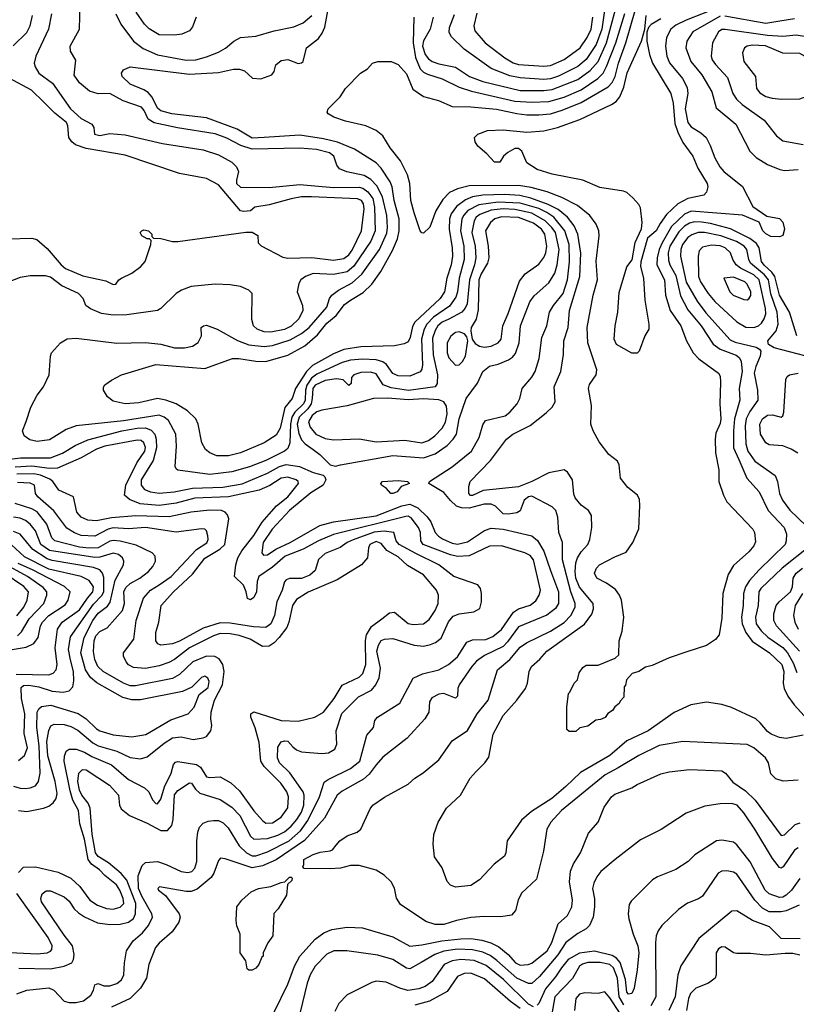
# Model space of a CAD drawing. Extents: x 997028 to 1115134, y 536408 to 618974.
# Tile 217 of 256: x 1036542 to 1041125, y 579241 to 585051. Entities that reach past the tile are written whole.
import ezdxf

# ---------------------------------------------------------------- set-up
doc = ezdxf.new("R2010")
doc.units = 0

msp = doc.modelspace()

# ---------------------------------------------------------------- linework, layer by layer
at = {"layer": '0CON10XD'}
for points in [[(1038983.1, 585065), (1038964.8, 584995), (1038925, 584925.4), (1038919.7, 584895), (1038935, 584846.2), (1038955, 584820.7), (1038976.5, 584805), (1039015, 584790.2), (1039115, 584771.2), (1039196.2, 584716.2), (1039275, 584685.9), (1039495, 584634.1), (1039635, 584633.5), (1039685, 584639.2), (1039835, 584698.6), (1039908.7, 584751.3), (1039955.1, 584804.9), (1040005.7, 584915), (1040092.9, 585245)], [(1041165, 580829.2), (1041065, 580809.5), (1041026.7, 580815), (1040977.5, 580835), (1040955, 580850), (1040912.2, 580902.2), (1040885.3, 580925.3), (1040742.4, 580992.4), (1040685, 581010.6), (1040595, 581024.3), (1040502.6, 581007.4), (1040405, 580963.1), (1040251.4, 580855), (1040125, 580795.9), (1040025, 580709.7), (1039851.2, 580608.8), (1039765, 580526.6), (1039682.3, 580455), (1039562.4, 580377.6), (1039502.8, 580327.2), (1039418.6, 580205), (1039410.8, 580135), (1039402.5, 580115), (1039341.7, 580068.3), (1039256, 579975), (1039205, 579942.2), (1039115, 579932.5), (1039085, 579944.3), (1039064.6, 579964.6), (1039036, 580046), (1038990.8, 580110.8), (1038982.5, 580185), (1038987, 580243), (1039011.4, 580315), (1039061.2, 580398.8), (1039144.4, 580475), (1039200, 580575), (1039235, 580614), (1039288, 580665), (1039310.6, 580699.4), (1039335.6, 580835), (1039394.5, 580945), (1039476.5, 581035), (1039527.1, 581105), (1039538.8, 581135), (1039548.2, 581205), (1039563.3, 581235), (1039612.6, 581277.4), (1039652.1, 581325), (1039875.2, 581484.8), (1039917.8, 581542.2), (1039929.1, 581575), (1039926, 581605), (1039845, 581701.5), (1039824.3, 581755), (1039819.6, 581795), (1039823.7, 581845), (1039834.1, 581875.9), (1039855, 581910), (1039895.4, 581955), (1039906.2, 581983.8), (1039918.9, 582055), (1039916, 582125), (1039898, 582155), (1039855, 582186.9), (1039819.5, 582229.5), (1039811.4, 582251.4), (1039803.5, 582335), (1039775, 582380.8), (1039755, 582394.4), (1039665, 582377.2), (1039564.4, 582325), (1039485, 582295.2), (1039276.7, 582273.2), (1039215, 582242.7), (1039203, 582243), (1039192.8, 582255), (1039193.4, 582296.6), (1039200.9, 582325), (1039319.8, 582450.2), (1039414.7, 582575.3), (1039452.9, 582605), (1039555, 582656.4), (1039649.8, 582730.2), (1039684.6, 582765.4), (1039701.4, 582795), (1039696.4, 582885), (1039735.4, 582975), (1039750.4, 583075), (1039754, 583155), (1039779.8, 583235), (1039786, 583335), (1039848.3, 583535), (1039853.7, 583673.7), (1039836.5, 583785), (1039814.6, 583834.6), (1039774.8, 583885), (1039720.2, 583930.2), (1039661, 583961), (1039558.8, 583998.8), (1039493.7, 584013.7), (1039405, 584019.5), (1039274.7, 584015.3), (1039214.4, 584005.6), (1039172.1, 583987.9), (1039120.5, 583949.5), (1039088.7, 583905), (1039078.4, 583875), (1039076.8, 583815), (1039095.2, 583705), (1039096.8, 583655), (1039088.4, 583605), (1039062, 583525), (1039050, 583445), (1039023.7, 583405), (1038873.8, 583266.2), (1038860.2, 583239.8), (1038846.9, 583175), (1038835, 583150.8), (1038812.1, 583137.9), (1038755, 583125.7), (1038555, 583119.6), (1038455, 583104.1), (1038395, 583079.1), (1038270.6, 583009.4), (1038235.3, 582974.7), (1038170.3, 582875), (1038150.9, 582815), (1038107.7, 582762.3), (1038079.3, 582640.7), (1038055, 582598.5), (1037985, 582554), (1037845, 582494.2), (1037775, 582477.6), (1037705, 582476.8), (1037664.8, 582494.8), (1037638.5, 582515), (1037617.1, 582555), (1037595.4, 582665), (1037582.7, 582695), (1037532.7, 582742.7), (1037465, 582784), (1037405, 582805.9), (1037355, 582814.7), (1037245, 582790), (1037165, 582783.9), (1037095, 582799.4), (1037060.8, 582825), (1037037.5, 582865), (1037037, 582883), (1037044.6, 582895.4), (1037085, 582924.3), (1037143.9, 582956.1), (1037345, 583016.1), (1037635, 582992.5), (1037798.9, 583051.1), (1037835, 583052.5), (1037935, 583036.8), (1037995, 583034.7), (1038125, 583071.1), (1038224.5, 583125.5), (1038299.6, 583190.4), (1038355, 583260.9), (1038410.5, 583305), (1038459.5, 583370.5), (1038493.5, 583396.5), (1038569.2, 583440.8), (1038619.6, 583490.4), (1038672.7, 583565), (1038741.6, 583688.4), (1038771.6, 583758.4), (1038782.4, 583805), (1038781, 583875), (1038751.2, 583985), (1038740, 584065), (1038728.1, 584095), (1038674.5, 584174.5), (1038645, 584206.8), (1038517.4, 584287.4), (1038418.4, 584328.4), (1038335, 584348.1), (1038195, 584368.7), (1037984.1, 584355.9), (1037915, 584352.5), (1037826.4, 584405), (1037645, 584472.4), (1037441.2, 584495), (1037375, 584512.6), (1037355, 584529.3), (1037324.1, 584594.1), (1037300.9, 584620.9), (1037275, 584637.7), (1037195, 584669.6), (1037146.2, 584715), (1037143.5, 584735), (1037155, 584754.2), (1037195, 584772.7), (1037545, 584729.8), (1037715, 584739.7), (1037805, 584758.2), (1037840.3, 584759.7), (1037869.8, 584749.8), (1037916.4, 584706.4), (1037965, 584702.5), (1038030, 584725), (1038043.3, 584745), (1038053.8, 584785), (1038085, 584810.8), (1038125, 584815.8), (1038185, 584792.5), (1038205, 584796), (1038216, 584805), (1038234.3, 584885), (1038305, 584940.9), (1038327.5, 584972.5), (1038342.5, 585007.5), (1038372.8, 585167.2)], [(1039774.5, 583515.5), (1039787.2, 583622.8), (1039785.2, 583725), (1039759, 583805), (1039694.8, 583885), (1039653.6, 583913.6), (1039606.2, 583936.2), (1039495, 583967.6), (1039365, 583974.5), (1039252.2, 583957.8), (1039187, 583925), (1039162.3, 583897.7), (1039150.7, 583875), (1039143.2, 583805), (1039163.3, 583715), (1039165.5, 583635), (1039134.8, 583525), (1039126.2, 583445), (1039116.7, 583413.3), (1039079.3, 583360.7), (1038985, 583295.2), (1038945, 583253.8), (1038929.5, 583225), (1038913.5, 583165), (1038918.7, 583015), (1038915, 582988.8), (1038905, 582972.2), (1038845, 582948.4), (1038775, 582948.9), (1038745, 582963.4), (1038706.6, 583016.6), (1038685, 583032.4), (1038645, 583043), (1038565, 583048.6), (1038495, 583041.2), (1038445, 583027.9), (1038295, 582959), (1038264.5, 582935.5), (1038236.1, 582893.9), (1038228.5, 582865), (1038226.1, 582805), (1038217.8, 582785), (1038165.2, 582734.8), (1038147.7, 582705), (1038139.8, 582665), (1038135.8, 582554.2), (1038125, 582520), (1038105, 582503.9), (1037995, 582449.5), (1037898.5, 582411.5), (1037795, 582382.5), (1037665, 582367.2), (1037475, 582392), (1037465, 582400), (1037460, 582415), (1037466.8, 582535), (1037463.2, 582605), (1037419.6, 582685), (1037395, 582705.3), (1037365, 582717.6), (1037155, 582684.8), (1036875, 582653.8), (1036817.5, 582632.5), (1036717.6, 582572.4), (1036645, 582561.9), (1036602.4, 582572.4), (1036568.8, 582595), (1036560, 582625), (1036580.8, 582679.2), (1036607.5, 582765), (1036646, 582835), (1036682, 582885), (1036716, 582955), (1036723.8, 583065), (1036730, 583085), (1036783.3, 583145), (1036821.7, 583168.3), (1036875, 583172.5), (1037115, 583142.5), (1037285, 583145.4), (1037375, 583137.2), (1037455, 583115.3), (1037515, 583114.6), (1037561.2, 583125), (1037595, 583145.8), (1037615.8, 583185), (1037613.8, 583235), (1037627.5, 583245), (1037645, 583247.5), (1037707.5, 583225), (1037828, 583158), (1037895, 583132.3), (1037985, 583122.1), (1038035, 583127.6), (1038138.8, 583161.2), (1038205, 583199.4), (1038250.5, 583235), (1038354.6, 583355), (1038370.9, 583405), (1038384.2, 583425.8), (1038422.7, 583455), (1038505, 583498.9), (1038561.5, 583548.5), (1038665.6, 583695), (1038709.1, 583790.9), (1038713, 583825), (1038708, 583895), (1038683.6, 584005), (1038650.7, 584070.7), (1038615, 584107.9), (1038575, 584132.3), (1038472.6, 584152.6), (1038430.5, 584170.5), (1038412.9, 584192.9), (1038395.4, 584245), (1038370, 584265), (1038293.8, 584285), (1038195, 584293.1), (1037915, 584286.2), (1037848.3, 584308.3), (1037765, 584351.4), (1037695, 584377.4), (1037472.7, 584412.7), (1037335, 584443.2), (1037300, 584465), (1037277.8, 584515), (1037260.6, 584535), (1037152.3, 584572.3), (1037075, 584616.4), (1037005, 584614.4), (1036955, 584630), (1036895, 584678.1), (1036863.8, 584723.8), (1036873, 584813), (1036842.5, 584865), (1036840, 584895), (1036896, 584995), (1036900, 585145)], [(1040479.1, 581320.9), (1040375.6, 581284.4), (1040275, 581240), (1040235, 581230), (1040195.9, 581204.1), (1040156.4, 581193.6), (1040122.5, 581155), (1040117, 581123), (1040110, 581115), (1040107, 581053), (1040085, 581030), (1040080, 581015), (1040053.6, 580996.4), (1040040, 580975), (1040013.6, 580956.4), (1039996.4, 580933.6), (1039969.3, 580920.7), (1039943, 580917), (1039895, 580882.5), (1039848.3, 580871.7), (1039825, 580850), (1039785, 580850), (1039771.7, 580861.7), (1039770, 580995), (1039780, 581075), (1039788.3, 581081.7), (1039813.3, 581135), (1039833.6, 581156.4), (1039844.1, 581195.9), (1039865, 581227.5), (1039885, 581242.5), (1039955, 581242.5), (1040057, 581283), (1040077, 581303), (1040080, 581385), (1040097.7, 581442.3), (1040107.1, 581525), (1040093.5, 581625), (1040081.9, 581655), (1040057.6, 581687.6), (1040005, 581725.5), (1039947.5, 581755), (1039934.4, 581785), (1039945.7, 581815), (1039964.2, 581835), (1040055, 581881.9), (1040120.2, 581909.8), (1040160.6, 581965), (1040195.9, 582045.9), (1040202.5, 582185), (1040199.1, 582219.1), (1040187.5, 582245), (1040130.2, 582290.2), (1040088, 582345), (1040080, 582425), (1040070, 582445), (1040018, 582485), (1039960.9, 582560.9), (1039925.8, 582625.8), (1039912.9, 582665), (1039917.3, 582775), (1039898.8, 582875), (1039905, 582897.5), (1039943.5, 582955), (1039947.9, 582985), (1039893.9, 583143.9), (1039890.9, 583235), (1039925.4, 583425), (1039951.2, 583515), (1039943.1, 583626.9), (1039961.5, 583775), (1039958.9, 583805), (1039943.1, 583845), (1039906.4, 583896.4), (1039834.3, 583954.3), (1039740.8, 584000.8), (1039654.5, 584034.5), (1039560.1, 584060.1), (1039485, 584072.2), (1039195, 584069.8), (1039125, 584053.1), (1039079.3, 584030.7), (1039039.9, 583990.1), (1038997.3, 583922.7), (1038963.2, 583826.8), (1038925, 583791.2), (1038915, 583793.8), (1038905.8, 583805.8), (1038869.2, 583910.8), (1038850.5, 583985), (1038844.5, 584085), (1038830.9, 584135), (1038788.8, 584218.8), (1038729.5, 584295), (1038685, 584365.7), (1038645, 584398.1), (1038585.4, 584425.4), (1038465, 584452.5), (1038396.4, 584476.4), (1038362.5, 584495), (1038357.5, 584505), (1038362.5, 584525), (1038434, 584595), (1038465.7, 584644.3), (1038553.8, 584735), (1038595, 584761.2), (1038625, 584793.8), (1038655, 584803.8), (1038735, 584803.8), (1038775, 584786), (1038825, 584732), (1038861.4, 584641.4), (1038925, 584598.1), (1039013.3, 584575), (1039095, 584539.6), (1039205, 584536.9), (1039355, 584523), (1039475, 584497.2), (1039535, 584490.4), (1039605, 584488.8), (1039675, 584496), (1039743.4, 584516.6), (1039855, 584563.2), (1040014.2, 584655.8), (1040038.7, 584681.3), (1040056.7, 584715), (1040076.1, 584795), (1040119, 584915), (1040174.9, 585105)], [(1039992.7, 585105), (1039977.7, 584995), (1039944.9, 584905.1), (1039885, 584816.2), (1039835, 584774.4), (1039721.6, 584718.4), (1039675, 584701.9), (1039635, 584697.8), (1039495, 584708), (1039435, 584719), (1039325, 584762.4), (1039165, 584876.8), (1039089.8, 584949.8), (1039076.7, 584975), (1039077.9, 585005), (1039108.2, 585081.8)], [(1040675, 585126.5), (1040475, 585047.6), (1040415, 585019.6), (1040384.2, 584995), (1040360, 584945), (1040352.4, 584895), (1040362, 584835), (1040376.7, 584796.7), (1040453.4, 584703.4), (1040481, 584651), (1040484.2, 584615), (1040469.8, 584525), (1040484.8, 584445), (1040505, 584419.6), (1040562.4, 584382.4), (1040592.5, 584355), (1040617.7, 584307.7), (1040644.7, 584235), (1040673.6, 584183.6), (1040697.5, 584155), (1040807.4, 584067.4), (1040868.8, 583948.8), (1040951.7, 583891.7), (1041025, 583877.5), (1041045, 583856.7), (1041056, 583815), (1041045, 583776.7), (1041025, 583770), (1040975, 583772.2), (1040945, 583786.7), (1040927.8, 583805), (1040905.8, 583855.8), (1040808.3, 583898.3), (1040505, 583920.5), (1040465, 583904.4), (1040389.2, 583830.8), (1040333, 583735), (1040316.7, 583695), (1040304.1, 583645), (1040302.4, 583605), (1040347.7, 583515), (1040353.7, 583425), (1040380.3, 583335), (1040443.1, 583245), (1040477.7, 583155), (1040515.9, 583085.9), (1040548.9, 583048.9), (1040665.8, 582965), (1040676.6, 582946.6), (1040677.1, 582912.9), (1040674.4, 582785), (1040680.3, 582695), (1040675, 582667.5), (1040649.9, 582610.1), (1040645.3, 582575), (1040647.5, 582495), (1040668.5, 582395), (1040668.1, 582325), (1040695.5, 582245), (1040715.9, 582205.9), (1040868.6, 582045), (1040878.1, 582025), (1040885, 581970), (1040875, 581946), (1040845, 581910), (1040755, 581830.8), (1040723.9, 581776.1), (1040690.8, 581665), (1040685, 581520), (1040669.7, 581420.3), (1040647.4, 581392.6), (1040595, 581358.6), (1040479.1, 581320.9)], [(1036729.2, 585085), (1036711.8, 584995), (1036637.7, 584835), (1036627.9, 584795), (1036633.4, 584773.4), (1036655, 584735.7), (1036735.5, 584675.5), (1036841.9, 584525), (1036905, 584467.5), (1036968.8, 584435), (1036980, 584415), (1036983.8, 584375), (1037015, 584368.1), (1037075, 584378.9), (1037165, 584370.6), (1037385, 584320), (1037625, 584282.9), (1037715, 584253.1), (1037795, 584210.5), (1037822.7, 584182.7), (1037833.6, 584155), (1037821.1, 584105), (1037822.2, 584085), (1037845, 584063.1), (1038015, 584061.2), (1038195, 584078.1), (1038395, 584061), (1038545, 584061.9), (1038566.7, 584056.7), (1038596.4, 584035), (1038626.1, 583995), (1038636.7, 583945), (1038640.7, 583805), (1038615.4, 583744.6), (1038513.6, 583596.4), (1038475, 583563.7), (1038395, 583547), (1038275, 583553.5), (1038228.9, 583535), (1038201.5, 583515), (1038189.1, 583495), (1038178.8, 583445), (1038211.8, 583365), (1038212.9, 583335), (1038188.8, 583285), (1038145, 583242.4), (1038105, 583221.9), (1038025, 583206.9), (1037985, 583209), (1037944.4, 583225), (1037922.9, 583245), (1037912.6, 583282.6), (1037914.2, 583435), (1037895, 583454.3), (1037846.1, 583476.1), (1037785, 583485.6), (1037695, 583490.5), (1037555, 583476.2), (1037498, 583455), (1037465, 583435.6), (1037375, 583347.1), (1037355, 583335.6), (1037175, 583308.9), (1037095, 583306.7), (1037025, 583317.7), (1036961.2, 583345), (1036933.3, 583365), (1036918, 583405), (1036890, 583435), (1036790.2, 583480.2), (1036725, 583530.7), (1036695, 583538.7), (1036605, 583540), (1036545, 583529.4), (1036475, 583503.1)], [(1036503.6, 584896.4), (1036583.9, 584976.1), (1036604.7, 585015), (1036618, 585075)], [(1037110, 585085), (1037140, 585025), (1037213.8, 584925), (1037270.3, 584880.3), (1037355, 584843.7), (1037525, 584812.7), (1037581.2, 584815), (1037645, 584831.6), (1037715, 584858.9), (1037757.2, 584882.8), (1037805.4, 584924.6), (1037844.6, 584945.4), (1037935, 584953.5), (1038045, 584985.4), (1038159.5, 585009.5), (1038215, 585032.7), (1038265.4, 585075)], [(1037582.9, 585065), (1037561.7, 585008.3), (1037545.4, 584984.6), (1037500, 584965), (1037455, 584960.4), (1037365, 584962.5), (1037307.4, 584997.4), (1037279.7, 585025), (1037229.4, 585095)], [(1038868.2, 585065), (1038865.1, 584914.9), (1038878.1, 584828.1), (1038905, 584761.9), (1038925, 584741.9), (1038949.1, 584729.1), (1039035, 584701.2), (1039135, 584653.8), (1039208.6, 584628.6), (1039465, 584570.5), (1039565, 584563.8), (1039665, 584567.9), (1039755, 584594.5), (1039855, 584637.4), (1039954.2, 584704.2), (1039985.7, 584735), (1040005.9, 584774.1), (1040060.9, 584915), (1040112.9, 585087.1)], [(1039240.2, 585089.8), (1039222.1, 585015), (1039228.8, 584985), (1039289.1, 584915), (1039405, 584825.4), (1039455, 584795.8), (1039485, 584786.1), (1039635, 584777.3), (1039675, 584780.6), (1039755, 584815.9), (1039850.5, 584885), (1039890.9, 584945), (1039915, 584995.7), (1039924.8, 585065)], [(1040325, 585055.4), (1040267.8, 585022.2), (1040253.3, 585005), (1040243.3, 584976.7), (1040242.5, 584925), (1040258.9, 584845), (1040276, 584795), (1040385, 584616), (1040399.2, 584559.2), (1040407.5, 584437.5), (1040426.8, 584386.8), (1040456, 584326), (1040513.9, 584245), (1040544.7, 584174.7), (1040598.5, 584085), (1040603.3, 584065), (1040595, 584033.3), (1040580, 584015), (1040485, 583996.7), (1040426.2, 583963.8), (1040358.1, 583901.9), (1040322.2, 583847.8), (1040298.2, 583805), (1040247.4, 583762.6), (1040207.2, 583622.8), (1040205.5, 583595), (1040223.1, 583525), (1040230.9, 583395), (1040255.6, 583254.4), (1040255.5, 583224.5), (1040232, 583185), (1040197.5, 583095), (1040185, 583082.5), (1040155, 583083.3), (1040065, 583133.8), (1040050.8, 583165), (1040056.7, 583245), (1040071.5, 583325), (1040079.2, 583440.8), (1040125, 583592.5), (1040155.8, 583634.2), (1040175, 583736.7), (1040212.3, 583817.7), (1040215.9, 583854.1), (1040205, 583940), (1040195, 583961.2), (1040159.7, 583999.7), (1040125, 584032), (1040105, 584040), (1039965, 584061.5), (1039864.7, 584104.7), (1039685, 584139.6), (1039595, 584166.7), (1039535.4, 584205.4), (1039505.6, 584275), (1039485, 584291.9), (1039465, 584291.9), (1039422.1, 584267.9), (1039397.5, 584245), (1039375, 584210), (1039345, 584210), (1039299.5, 584259.5), (1039246.2, 584305), (1039230.5, 584330.5), (1039226.2, 584355), (1039246.7, 584375), (1039303.8, 584396.2), (1039395, 584400.9), (1039535, 584387.3), (1039635, 584395.3), (1039715, 584414.6), (1039847.7, 584462.3), (1040035, 584549.6), (1040061.1, 584568.9), (1040084, 584596), (1040107, 584653), (1040127.3, 584737.3), (1040211.9, 584925), (1040231.2, 584995), (1040239.6, 585075)], [(1040675, 585072), (1040515, 584978.5), (1040478.2, 584925), (1040472.7, 584885), (1040502.8, 584805), (1040567.2, 584725), (1040627.5, 584625), (1040651.2, 584531.2), (1040767.3, 584435), (1040850.8, 584275), (1040888.6, 584238.6), (1040955, 584195.6), (1041027, 584167), (1041055, 584161.5), (1041135, 584167.9)], [(1041115, 585055.3), (1041028.5, 585041.5), (1040945, 585029.1), (1040702.4, 585072.4)], [(1041185, 584949.6), (1041125, 584959), (1041045, 584951.6), (1040955, 584958.5), (1040705, 584993.6), (1040685, 584992.2), (1040665, 584978.5), (1040630.5, 584915), (1040622.7, 584835), (1040627.7, 584815), (1040647.4, 584787.4), (1040719.3, 584709.3), (1040751.1, 584615), (1040771.7, 584581.7), (1040805, 584551.1), (1040935, 584457.8), (1041007.5, 584365), (1041045, 584337.1), (1041166.2, 584313.8)], [(1041038.1, 584581.9), (1041145, 584584.4), (1041204.1, 584605.9), (1041223.3, 584625), (1041236.4, 584653.6), (1041215.5, 584785), (1041208.5, 584805), (1041190.6, 584825), (1041145, 584851.5), (1041045, 584854.2), (1040943.9, 584896.1), (1040865, 584901.2), (1040834.7, 584895.3), (1040819.4, 584885), (1040808.2, 584855), (1040815.4, 584805), (1040884.6, 584715), (1040890.8, 584645), (1040909, 584619), (1040945, 584597.1), (1040982.1, 584587.9), (1041038.1, 584581.9)], [(1036475, 583758.6), (1036615, 583762.5), (1036644.3, 583754.3), (1036705, 583700.8), (1036786.9, 583605), (1036813.7, 583583.7), (1036915, 583540), (1037050.9, 583510.9), (1037095, 583487.5), (1037110, 583490), (1037127.5, 583515), (1037143.3, 583525), (1037205, 583554.4), (1037257.5, 583595), (1037282.5, 583625), (1037316.7, 583725), (1037317.5, 583747.5), (1037307.5, 583757.5), (1037295, 583757.5), (1037262.5, 583775), (1037252.5, 583795), (1037262.5, 583805), (1037275, 583811.2), (1037302.5, 583805), (1037322.5, 583785), (1037322.5, 583772.5), (1037332.5, 583762.5), (1037375, 583760), (1037445, 583742), (1037475, 583742), (1037877, 583797), (1037915, 583797.5), (1037948.3, 583778.3), (1037950, 583735), (1037967, 583717), (1038095, 583649.4), (1038125, 583644.4), (1038266.8, 583646.8), (1038395, 583632.9), (1038455, 583641.2), (1038485, 583663.1), (1038505, 583691.8), (1038558.6, 583805), (1038574.4, 583935), (1038570.2, 583965), (1038559.3, 583985), (1038535, 583994.7), (1038265, 584005.2), (1038205, 584004.8), (1038145, 583993.8), (1038015, 583959.1), (1037930, 583945), (1037905, 583922.5), (1037865, 583918.8), (1037845, 583924), (1037715, 584077.3), (1037645, 584113.6), (1037485, 584142.9), (1037165, 584250.7), (1036935, 584290), (1036872.6, 584312.6), (1036850.2, 584330.2), (1036833.1, 584355), (1036827.4, 584425), (1036818.8, 584445), (1036749.8, 584499.8), (1036685.2, 584565.2), (1036612.2, 584635), (1036480.5, 584705)], [(1038405, 582417.1), (1038435, 582424.4), (1038745, 582478.3), (1038925, 582465.2), (1038995, 582489.5), (1039065, 582537.5), (1039101.1, 582575), (1039119.3, 582605), (1039135.3, 582695.3), (1039176.2, 582815), (1039244.3, 582905.7), (1039276.1, 582975), (1039315, 583006.6), (1039365, 583018.5), (1039426.9, 583043.1), (1039450.7, 583059.3), (1039468.8, 583081.2), (1039490.3, 583145), (1039497.1, 583245), (1039553.3, 583386.7), (1039578.8, 583421.2), (1039665, 583497.9), (1039699.8, 583555), (1039713.7, 583605), (1039725.8, 583695), (1039703.9, 583795), (1039683.2, 583825), (1039643.3, 583863.3), (1039565, 583909.9), (1039465, 583931.7), (1039395, 583934.3), (1039325, 583926.5), (1039258.2, 583901.8), (1039236.2, 583885), (1039223.5, 583865), (1039210.5, 583795), (1039229.5, 583715), (1039233.1, 583645), (1039226.5, 583605), (1039196.4, 583515), (1039183, 583375), (1039171.8, 583348.2), (1039150.9, 583325), (1039075.3, 583284.7), (1039035, 583265.2), (1039009.8, 583245), (1038993.1, 583216.9), (1038979.1, 583170.9), (1038982.7, 583072.7), (1039008.4, 582955), (1039006.8, 582903.2), (1038994.6, 582885.4), (1038836.8, 582863.2), (1038735, 582879.1), (1038686.6, 582896.6), (1038645, 582961.2), (1038615, 582971.8), (1038555, 582969.4), (1038514, 582955), (1038501.2, 582938.8), (1038498.8, 582905), (1038485, 582892.5), (1038451.2, 582925), (1038411.9, 582931.9), (1038345, 582921.1), (1038285, 582894.8), (1038272.2, 582875), (1038269.1, 582815), (1038261.4, 582785), (1038242.4, 582755), (1038192.4, 582705), (1038180.3, 582665), (1038188.7, 582608.7), (1038205, 582571.1), (1038227.2, 582547.2), (1038273.9, 582513.9), (1038313.5, 582485), (1038375, 582424), (1038405, 582417.1)], [(1039285, 583118), (1039325, 583124.7), (1039365, 583144.6), (1039383.6, 583165), (1039393.1, 583245), (1039425, 583318.1), (1039492, 583508), (1039525, 583550.6), (1039605, 583608.2), (1039635, 583648.1), (1039646.8, 583675), (1039653.9, 583715), (1039640.8, 583785), (1039620.8, 583815), (1039575, 583850.2), (1039485, 583883.4), (1039385, 583887.4), (1039345.5, 583875), (1039320.3, 583855), (1039291.4, 583805), (1039306.6, 583715), (1039309.8, 583645), (1039303, 583615), (1039265, 583551.2), (1039251.6, 583515), (1039248.1, 583338.1), (1039236, 583284), (1039205.7, 583235), (1039203.8, 583215), (1039213.3, 583165), (1039230.2, 583140.2), (1039255, 583123.5), (1039285, 583118)], [(1041127.3, 583185), (1041084.9, 583324.9), (1041025, 583425.4), (1040997.5, 583535), (1040980.8, 583560.8), (1040935, 583602.7), (1040919.5, 583625), (1040905.2, 583705), (1040890.5, 583730.5), (1040850.6, 583760.6), (1040735.9, 583815.9), (1040618.7, 583848.7), (1040566.2, 583856.2), (1040525, 583857.3), (1040495, 583851.2), (1040465, 583832.5), (1040431, 583799), (1040377.8, 583715), (1040369.7, 583675), (1040371.5, 583631.5), (1040378.4, 583605), (1040415, 583540.8), (1040442.4, 583422.4), (1040485, 583339.3), (1040563.2, 583245), (1040635, 583135.9), (1040675.8, 583105.8), (1040770.8, 583070.8), (1040787, 583057), (1040799.5, 583035), (1040805.8, 582975), (1040787.3, 582875), (1040792.4, 582805), (1040759.8, 582695), (1040754.4, 582625), (1040755.2, 582525), (1040785.6, 582455), (1040832.7, 582345), (1040905, 582264.5), (1040958.7, 582155), (1041053.2, 582055), (1041066.7, 582015), (1041066.1, 581975), (1041059.6, 581955), (1040906.3, 581803.7), (1040849.2, 581740.8), (1040825, 581704.5), (1040813.4, 581665), (1040812, 581595), (1040801.6, 581525), (1040804.8, 581485), (1040827, 581435), (1040863.9, 581383.9), (1040966.1, 581315), (1041038.9, 581245), (1041051.7, 581205), (1041048.4, 581135), (1041053.2, 581105), (1041075, 581060), (1041111.7, 581008.3), (1041190.5, 580920.5)], [(1041175, 583067.5), (1040995.3, 583115.3), (1040960, 583135), (1040956.9, 583155), (1041005.3, 583215), (1041018.7, 583255), (1041012.4, 583325), (1040974, 583434), (1040960.5, 583515), (1040937.8, 583545), (1040855.6, 583615), (1040844.1, 583635.9), (1040832.2, 583695), (1040818.3, 583715), (1040772.9, 583742.9), (1040680, 583775), (1040584.1, 583795.9), (1040545, 583794.4), (1040507.8, 583782.2), (1040485, 583766.4), (1040453.2, 583725), (1040443, 583695), (1040442.3, 583655), (1040475, 583501.3), (1040540.1, 583390.1), (1040591.8, 583321.8), (1040735, 583162.7), (1040765, 583148), (1040888.2, 583118.2), (1040907.5, 583107.5), (1040915.6, 583095.6), (1040912.7, 583065), (1040885.3, 583005), (1040876.7, 582965), (1040896.2, 582865), (1040898.5, 582805), (1040850.1, 582739.9), (1040828.5, 582695), (1040823.5, 582655), (1040827.9, 582547.9), (1040838, 582505), (1040880, 582445), (1041000.4, 582360.4), (1041014.6, 582325), (1041025.9, 582255), (1041044.1, 582215), (1041086.4, 582156.4), (1041183.9, 582065)], [(1040875, 583233.8), (1040901.5, 583245), (1040919, 583261), (1040935, 583285.7), (1040944.3, 583315.7), (1040944.2, 583345.8), (1040906, 583515), (1040875, 583546.3), (1040796.5, 583585), (1040769.5, 583605), (1040750.5, 583635), (1040735.9, 583675.9), (1040704.6, 583704.6), (1040675, 583716.2), (1040625, 583720.4), (1040570.7, 583709.3), (1040552.7, 583687.3), (1040546.8, 583655), (1040547.3, 583535), (1040560.6, 583505), (1040605.8, 583435), (1040645, 583388), (1040775, 583267.1), (1040827.1, 583237.1), (1040875, 583233.8)], [(1041135, 580563.8), (1041047.6, 580557.6), (1041005, 580570.6), (1040975, 580601.2), (1040960, 580665), (1040943.8, 580695), (1040875, 580754.6), (1040835, 580773.8), (1040455, 580792.1), (1040315, 580767.8), (1040195, 580709.7), (1040074.5, 580635.5), (1039996.2, 580595), (1039740, 580385), (1039677.3, 580315), (1039652.5, 580275), (1039632.9, 580145), (1039613.1, 580065), (1039591.3, 579978.7), (1039503.9, 579896.1), (1039482.9, 579855), (1039468.8, 579795), (1039445, 579766.7), (1039382.3, 579757.7), (1039285, 579758.9), (1039205, 579752.1), (1039120, 579735), (1039045, 579711.8), (1038995, 579711.1), (1038938.7, 579728.7), (1038790.3, 579830.3), (1038765, 579867.5), (1038753.6, 579926.4), (1038735, 579963.8), (1038693.4, 580003.4), (1038645, 580032.5), (1038545, 580060), (1038495, 580060), (1038435, 580043.8), (1038375, 580040), (1038221.7, 580041.7), (1038212.5, 580052.5), (1038220, 580065), (1038220, 580095), (1038275, 580124), (1038315, 580137.5), (1038373.9, 580146.1), (1038387.5, 580152.5), (1038410.8, 580179.2), (1038432, 580205), (1038475, 580234.2), (1038533, 580257), (1038555, 580273.8), (1038611.4, 580395), (1038626, 580415), (1038695, 580462.5), (1038835, 580539.2), (1038874.5, 580575.5), (1038923.4, 580606.6), (1039015, 580684.2), (1039094, 580795), (1039185, 580857.1), (1039241.3, 580955), (1039306.7, 581035), (1039361.5, 581215), (1039435, 581276), (1039495, 581347.7), (1039532.9, 581372.9), (1039675, 581442.7), (1039755, 581494.7), (1039794.2, 581535.8), (1039820.8, 581585), (1039820.4, 581605), (1039793.8, 581673.8), (1039745.8, 581864.2), (1039744.5, 581965), (1039723.5, 582025), (1039718.2, 582115), (1039705.3, 582155), (1039685, 582176.4), (1039565, 582238.7), (1039544.2, 582235), (1039518.6, 582215), (1039495, 582152.9), (1039475, 582141.1), (1039425, 582132.2), (1039395, 582136), (1039350.3, 582180.3), (1039325, 582192.4), (1039282.3, 582192.3), (1039195, 582168.1), (1039149.5, 582169.5), (1039119.6, 582179.6), (1039085, 582214), (1039045, 582261.4), (1038956.7, 582315), (1038960, 582325), (1039095, 582411.5), (1039207.9, 582505), (1039254.6, 582585), (1039275, 582660), (1039292, 582685), (1039407.1, 582712.9), (1039435.2, 582734.8), (1039478.5, 582785), (1039493.3, 582815), (1039507.8, 582875), (1039565, 582941.9), (1039583.8, 582975), (1039608.1, 583051.9), (1039623.2, 583175), (1039653.6, 583245), (1039668.5, 583325), (1039691.8, 583365), (1039749.8, 583435), (1039774.5, 583515.5)], [(1040835, 583398.5), (1040845, 583404.4), (1040856.2, 583423.8), (1040856.4, 583445), (1040835, 583490), (1040820.6, 583505), (1040755, 583531.1), (1040696.7, 583525), (1040733.5, 583445), (1040753.3, 583425), (1040815, 583399.1), (1040835, 583398.5)], [(1039115, 583013.1), (1039135, 583014.2), (1039155, 583034), (1039173.7, 583066.3), (1039186.2, 583155), (1039180, 583180), (1039167.3, 583197.3), (1039135, 583209.2), (1039115, 583204.4), (1039086.4, 583183.6), (1039064.6, 583145), (1039065.5, 583085), (1039075.5, 583055), (1039115, 583013.1)], [(1041133.1, 582493.1), (1041095, 582517.5), (1041045, 582536.8), (1040965, 582542.7), (1040945, 582554.5), (1040914, 582605), (1040910.3, 582665), (1040925.4, 582695), (1040955, 582716.6), (1040985, 582720), (1041035, 582705.8), (1041045, 582714.2), (1041051.2, 582735), (1041062.9, 582927.1), (1041071.2, 582945), (1041085.5, 582954.5), (1041135, 582964.6)], [(1038915, 582554.3), (1038955, 582568.1), (1038991.3, 582595), (1039035, 582640.9), (1039055.9, 582675), (1039064.8, 582725), (1039061, 582771), (1039045.6, 582795.6), (1039015, 582806.9), (1038925, 582812.8), (1038835, 582807.9), (1038715, 582817.2), (1038630, 582815), (1038475, 582772.7), (1038325, 582747.3), (1038295, 582737.3), (1038267.3, 582715), (1038247.3, 582677.3), (1038256.5, 582646.5), (1038289.6, 582605), (1038345, 582580.2), (1038395, 582571.8), (1038545, 582577.1), (1038645, 582560), (1038815, 582569), (1038915, 582554.3)], [(1036405, 582448.5), (1036547.5, 582465), (1036725, 582464.8), (1036795, 582493.7), (1036870.8, 582539.2), (1036945, 582572), (1037146.1, 582623.9), (1037235, 582640.8), (1037285, 582642.1), (1037318.6, 582628.6), (1037340.4, 582605), (1037348.4, 582575), (1037350.7, 582525), (1037329.6, 582450.4), (1037259.6, 582335), (1037260.2, 582305), (1037279.1, 582279.1), (1037313.9, 582263.9), (1037366.2, 582256.2), (1037454.8, 582264.8), (1037562.9, 582287.1), (1037741.6, 582291.6), (1037855, 582311.6), (1038005, 582374.5), (1038075, 582414.1), (1038115, 582426.3), (1038193.7, 582413.7), (1038275, 582378.9), (1038332.6, 582362.6), (1038343.4, 582353.4), (1038348.9, 582335), (1038332.7, 582305), (1038260.2, 582259.8), (1038134.2, 582155), (1038031.4, 582045), (1037979.4, 581965), (1037972.2, 581905), (1037980.7, 581890.7), (1038005, 581893.8), (1038053.9, 581926.1), (1038137.9, 581965), (1038313.3, 582066.7), (1038395, 582087.2), (1038645, 582122.7), (1038797.2, 582182.8), (1038845, 582191.3), (1038890.8, 582170.8), (1038946.7, 582116.7), (1038967.5, 582087.5), (1038995, 582025.4), (1039014.2, 582004.2), (1039037.5, 581987.5), (1039095, 581962.3), (1039125, 581957), (1039185, 581970), (1039285, 582037.5), (1039325, 582050), (1039395.3, 582044.7), (1039565, 582005.9), (1039597.5, 581977.5), (1039635.2, 581915), (1039675, 581801.4), (1039722.5, 581675), (1039722.4, 581605), (1039705, 581576.2), (1039653.4, 581536.6), (1039485, 581467.5), (1039421, 581379), (1039395, 581352.9), (1039285, 581299.7), (1039238.5, 581265), (1039211.1, 581235), (1039136.5, 581125), (1039128.1, 581105), (1039125, 581060), (1039115, 581046.7), (1039045, 581075.5), (1039015, 581070.8), (1038975, 581049.5), (1038960.5, 581025), (1038957.5, 580965), (1038933.5, 580925), (1038827.9, 580812.1), (1038685, 580699.6), (1038645.6, 580654.4), (1038605, 580599.6), (1038571.3, 580568.7), (1038445, 580499.4), (1038415.4, 580475), (1038340.8, 580339.2), (1038222.9, 580207.1), (1038056.4, 580093.6), (1037975, 580058.3), (1037915, 580045.5), (1037755, 580098.9), (1037727.5, 580102.5), (1037715, 580090), (1037688.2, 580015), (1037671.4, 579988.6), (1037589.4, 579920.6), (1037555, 579906.2), (1037525, 579905.5), (1037366.7, 579933.3), (1037357.5, 579925), (1037361.2, 579915), (1037402.9, 579882.9), (1037484.4, 579775), (1037488.9, 579755), (1037481.9, 579725), (1037442.1, 579667.9), (1037365, 579601.5), (1037343.9, 579575), (1037304.4, 579475), (1037290, 579395), (1037254.4, 579335.6), (1037194.2, 579275.8), (1037085, 579223.2)], [(1036525, 579302), (1036585.5, 579324.5), (1036715, 579337.5), (1036743.9, 579323.9), (1036805, 579260), (1036835, 579251.5), (1036875, 579250.5), (1036918.1, 579261.9), (1036962.5, 579295), (1036978, 579325), (1036985, 579356.2), (1037005, 579363.8), (1037039.1, 579349.1), (1037075, 579348.9), (1037115, 579362.5), (1037143.5, 579385), (1037157.7, 579415), (1037160.4, 579485), (1037173.7, 579556.3), (1037211.1, 579615), (1037267.4, 579662.6), (1037303.3, 579705), (1037326.7, 579755), (1037322.2, 579775), (1037264.9, 579874.9), (1037243.3, 579925), (1037241.3, 579998.7), (1037265, 580060), (1037285, 580077.8), (1037355, 580082.9), (1037406.6, 580066.6), (1037495, 580024.7), (1037535, 580019.1), (1037557.5, 580025), (1037575.6, 580044.4), (1037587.1, 580082.9), (1037587, 580205), (1037593.4, 580256.6), (1037604.3, 580285.7), (1037625, 580308.8), (1037655, 580321.5), (1037686, 580326), (1037715, 580324.6), (1037742.3, 580312.3), (1037771.7, 580281.7), (1037838.2, 580175), (1037880.9, 580135), (1037915, 580116.4), (1037935, 580116.8), (1038005, 580140), (1038132, 580205), (1038199.6, 580265), (1038242.9, 580325), (1038312, 580465), (1038338.8, 580551.2), (1038361.8, 580568.2), (1038495, 580631.8), (1038549.6, 580675), (1038591.2, 580828.8), (1038630, 580875), (1038638.8, 580915), (1038653.8, 580935), (1038785, 581016.9), (1038864.5, 581165.5), (1038919.6, 581190.4), (1039015, 581214.6), (1039071.9, 581245), (1039125, 581291.8), (1039181.4, 581378.6), (1039215, 581392.3), (1039293.6, 581393.6), (1039335, 581410.3), (1039385, 581452.7), (1039455.9, 581554.1), (1039486.4, 581573.6), (1039555, 581596.8), (1039587.6, 581622.4), (1039607.7, 581655), (1039615.3, 581685), (1039575, 581864.4), (1039555, 581888.7), (1039522.9, 581905), (1039385, 581946.9), (1039315, 581944.7), (1039195, 581887.8), (1039125, 581883.5), (1039085, 581892.9), (1038923.3, 581955), (1038910, 581975), (1038907.3, 582025), (1038895.8, 582055), (1038851.8, 582111.8), (1038835, 582121.2), (1038820.1, 582120.1), (1038395, 582012.3), (1038305, 581976.4), (1038215, 581925.6), (1038109.3, 581885), (1038035, 581820.6), (1037953.8, 581765), (1037943.6, 581735), (1037940, 581675), (1037925, 581641.2), (1037905, 581626.7), (1037886.2, 581636.2), (1037879.2, 581675), (1037863.2, 581713.2), (1037810, 581765), (1037818.5, 581835), (1037830, 581875), (1037852.7, 581917.3), (1037925, 582006.6), (1037973.6, 582086.4), (1038015, 582133.5), (1038057.6, 582182.4), (1038124.7, 582235), (1038187.1, 582315), (1038185.5, 582325), (1038173.3, 582335), (1038125, 582351.5), (1038085, 582345.6), (1038018.6, 582301.4), (1037955.2, 582274.8), (1037775, 582236.2), (1037575, 582228.4), (1037465, 582197.6), (1037365, 582184.2), (1037253.9, 582193.9), (1037190, 582220), (1037161.4, 582245), (1037169.2, 582305), (1037234, 582436), (1037281.3, 582505), (1037285.5, 582525.5), (1037274.6, 582555), (1037258.3, 582568.3), (1037235, 582570.3), (1037045, 582534), (1036995, 582516.2), (1036904.5, 582465.5), (1036765.2, 582404.8), (1036717.7, 582402.3), (1036615, 582416.8), (1036515, 582411)], [(1036536.7, 579453.3), (1036725, 579450.2), (1036805, 579466.5), (1036849.4, 579485), (1036860.5, 579505), (1036864.7, 579535), (1036854.7, 579585), (1036805, 579648.2), (1036671.1, 579845), (1036668.2, 579865), (1036675, 579893.3), (1036699.1, 579910.9), (1036725, 579910.4), (1036805, 579874), (1036835, 579848.5), (1036864.4, 579804.4), (1036889.5, 579779.5), (1036925, 579756), (1037001.4, 579721.4), (1037075, 579712), (1037136.3, 579713.7), (1037184.4, 579725), (1037215, 579746.8), (1037226.7, 579775), (1037228, 579835), (1037174, 579974), (1037141.8, 580011.8), (1037066, 580076), (1037005, 580113.1), (1036990.2, 580135), (1036969.4, 580245), (1036958, 580398), (1036947.1, 580427.1), (1036909.2, 580475), (1036896.2, 580505), (1036885.2, 580555), (1036891.8, 580605), (1036913.9, 580626.1), (1036935, 580623.6), (1037073, 580533), (1037126.5, 580475), (1037131.5, 580415), (1037140.5, 580395), (1037190, 580355), (1037295, 580310), (1037375, 580265.7), (1037415, 580266.2), (1037440.8, 580295), (1037448, 580332), (1037455, 580477.1), (1037475, 580502.3), (1037545, 580548.6), (1037557.1, 580545), (1037580.4, 580510.4), (1037605, 580487.3), (1037725, 580450), (1037795, 580404), (1037841.1, 580355), (1037905, 580233.6), (1037925, 580215.4), (1038005, 580219.2), (1038065, 580238.4), (1038105, 580258.7), (1038145, 580292.2), (1038178.6, 580331.4), (1038205.8, 580375), (1038218.3, 580415), (1038221.9, 580475), (1038215.3, 580495), (1038135.8, 580605.8), (1038075.3, 580665), (1038063.3, 580695), (1038065, 580758.8), (1038085, 580790), (1038105, 580796.2), (1038125, 580792.7), (1038155, 580760.5), (1038175, 580742), (1038205, 580730.5), (1038325, 580721.6), (1038365, 580723.8), (1038402.9, 580747.1), (1038413.8, 580775), (1038410, 580855), (1038442.6, 580957.4), (1038541.6, 581055), (1038618.8, 581095), (1038643.2, 581125), (1038662.9, 581167.1), (1038672.1, 581225), (1038650.5, 581325), (1038659.8, 581360.2), (1038675, 581386.7), (1038695, 581396.2), (1038745, 581398.9), (1038870.6, 581360.6), (1038925, 581354.7), (1038966.8, 581363.2), (1038995.2, 581374.8), (1039028.7, 581401.3), (1039072.5, 581497.5), (1039099.5, 581530.5), (1039135, 581545.2), (1039222.4, 581557.6), (1039257, 581577), (1039267.1, 581615), (1039267.1, 581665), (1039262, 581695), (1039245.8, 581715.8), (1039105, 581764.7), (1039016.4, 581835), (1038880, 581900), (1038782.1, 581955), (1038764.6, 581975), (1038750, 582025), (1038692.5, 582032.5), (1038635, 582025.9), (1038509.3, 581980.7), (1038474.5, 581965), (1038433.9, 581936.1), (1038345, 581900), (1038306.2, 581865), (1038285, 581801.2), (1038255, 581772.7), (1038205, 581754.1), (1038135, 581753.1), (1038115, 581746), (1038105, 581733.3), (1038092, 581685), (1038060, 581615), (1038045.2, 581534.8), (1038025, 581486.2), (1037995, 581463.8), (1037921.5, 581468.5), (1037785, 581490.2), (1037725, 581491.5), (1037625, 581461.3), (1037485, 581384), (1037445, 581368.2), (1037375, 581360.5), (1037358.3, 581368.3), (1037346.5, 581385), (1037346, 581434), (1037363.3, 581496.7), (1037377.7, 581595), (1037450.7, 581675), (1037561.6, 581778.4), (1037635, 581873.8), (1037723.5, 581926.5), (1037752.9, 581955), (1037776.7, 582105), (1037769.6, 582129.6), (1037755.7, 582145), (1037733.8, 582155), (1037665, 582156.5), (1037555, 582145.2), (1037425, 582118.1), (1037227.5, 582122.5), (1037085, 582112.3), (1036995, 582093.5), (1036945, 582097.5), (1036905, 582114.6), (1036880.4, 582145), (1036860, 582235), (1036774, 582274), (1036738.1, 582325), (1036719.7, 582339.7), (1036665, 582363.3), (1036625, 582371.2), (1036525, 582369.7)], [(1036535, 580018.6), (1036565, 580050.6), (1036635, 580051.8), (1036770.3, 580020.3), (1036845, 579984.5), (1036896.7, 579936.7), (1036957.1, 579855), (1037002.2, 579825), (1037055, 579806.2), (1037095, 579802.4), (1037136, 579814), (1037157.6, 579835), (1037153.6, 579865), (1037132.9, 579915), (1037113, 579945), (1037045, 580000.5), (1037013.6, 580035), (1036967, 580067), (1036947, 580095), (1036924.2, 580215), (1036896.5, 580305), (1036888.8, 580385), (1036855.6, 580445.6), (1036839.9, 580499.9), (1036804.7, 580675), (1036805.9, 580704.1), (1036816.2, 580733.8), (1036835, 580746.7), (1036875, 580745.9), (1036925, 580728.4), (1036967.9, 580702.1), (1037083.7, 580653.7), (1037185, 580566.6), (1037279.1, 580519.1), (1037303.8, 580495), (1037326.6, 580446.6), (1037345, 580425.6), (1037355, 580424.4), (1037375, 580452.2), (1037396.9, 580525), (1037436.9, 580605), (1037449.4, 580655), (1037461.1, 580668.9), (1037475.6, 580674.4), (1037585.7, 580655.7), (1037609.9, 580639.9), (1037645, 580583.8), (1037665, 580579.1), (1037725, 580583.1), (1037788.5, 580548.5), (1037839.9, 580499.9), (1037925, 580382.7), (1037974.4, 580324.4), (1037995, 580310.3), (1038035, 580311.8), (1038086.1, 580345), (1038125, 580399.2), (1038127.7, 580465), (1038117.9, 580495), (1038082.9, 580545), (1037984.1, 580644.1), (1037964.8, 580674.8), (1037955.9, 580785), (1037932.4, 580872.4), (1037906, 580935), (1037906.2, 580955), (1037925, 580967.5), (1038085, 580915.9), (1038185, 580911.9), (1038284.2, 580935.8), (1038335, 580964.5), (1038398.2, 581045), (1038445.3, 581124.7), (1038545, 581171.2), (1038567.7, 581192.3), (1038584.8, 581245), (1038582.3, 581387.7), (1038588.1, 581421.9), (1038618.9, 581471.1), (1038678.9, 581515), (1038725, 581550), (1038754.5, 581554.5), (1038835, 581487.5), (1038865, 581482), (1038925, 581486.2), (1038958.7, 581511.3), (1038993.8, 581565), (1039011.1, 581605), (1039013.1, 581655), (1039001.9, 581685), (1038925, 581774.6), (1038830.6, 581830.6), (1038775, 581882), (1038709, 581919), (1038675, 581959.5), (1038645, 581970.9), (1038608, 581955), (1038599.7, 581935), (1038594, 581875), (1038558.8, 581835), (1038415.2, 581744.8), (1038245, 581673.5), (1038175, 581628.8), (1038151.6, 581595), (1038131.2, 581495), (1038118, 581465), (1038073.8, 581406.2), (1038045, 581374.6), (1038014.5, 581354.5), (1037975, 581352.9), (1037902.9, 581395), (1037837.8, 581417.8), (1037785, 581427.7), (1037725, 581428.3), (1037685.4, 581415), (1037545, 581344.8), (1037455, 581275.8), (1037421.8, 581258.2), (1037365, 581238.1), (1037285, 581222.3), (1037215, 581228.5), (1037185, 581244.5), (1037170.7, 581260.7), (1037154.4, 581295), (1037154.4, 581315), (1037215.8, 581395), (1037229, 581505), (1037272.5, 581637.5), (1037313.8, 581685), (1037365, 581715.7), (1037437.2, 581765), (1037586.3, 581923.7), (1037646.8, 581963.2), (1037653.8, 581983.8), (1037652.7, 582005), (1037645.4, 582035), (1037635, 582044.4), (1037615, 582047.1), (1037465, 582025.9), (1037285, 582053.9), (1037185, 582046.7), (1037095, 582051.8), (1037065, 582044.8), (1036985, 582003), (1036905, 582007.3), (1036865, 582022), (1036821.3, 582051.3), (1036743.1, 582153.1), (1036648.9, 582235), (1036635.4, 582255), (1036629.4, 582305), (1036605, 582316.8), (1036529.7, 582320.3)], [(1038745, 582254.3), (1038732.5, 582255), (1038707.5, 582285), (1038677.5, 582305), (1038672.5, 582315), (1038682.5, 582325), (1038775, 582332), (1038830, 582325), (1038842.5, 582315), (1038794.2, 582295.8), (1038770, 582265), (1038745, 582254.3)], [(1036534.7, 580384.7), (1036585, 580378.2), (1036682.2, 580397.8), (1036715, 580410), (1036740.3, 580429.7), (1036756.8, 580455), (1036762.8, 580485), (1036751.6, 580555), (1036707.6, 580707.6), (1036702.4, 580792.4), (1036713.6, 580856.4), (1036725.9, 580884.1), (1036745, 580893.8), (1036805, 580892.6), (1036845, 580880.2), (1036885, 580858.4), (1036975, 580782.9), (1037005, 580765.2), (1037115, 580734.3), (1037195, 580696.7), (1037255, 580688.8), (1037295, 580701.5), (1037395, 580782.1), (1037445, 580812.5), (1037495, 580818.1), (1037566.3, 580803.7), (1037625, 580813.1), (1037645, 580821.9), (1037670.6, 580855), (1037675.6, 580885), (1037669.5, 580925), (1037671.8, 580965), (1037692.4, 581035), (1037740, 581125), (1037748.9, 581205), (1037741.9, 581245), (1037719.6, 581279.6), (1037693, 581293), (1037645.3, 581295.3), (1037565, 581260.9), (1037485, 581187.1), (1037445, 581163.2), (1037225, 581119.8), (1037195, 581120), (1037155, 581134.8), (1037034.9, 581204.9), (1037003.2, 581235), (1036986.1, 581275), (1036977.4, 581322.6), (1036981.2, 581385), (1036991, 581415), (1037015, 581441.5), (1037058.2, 581461.8), (1037149.7, 581565), (1037161.6, 581605), (1037157.2, 581675), (1037169.5, 581700.5), (1037195, 581723.8), (1037251.8, 581755), (1037302.5, 581795), (1037328.5, 581825), (1037343.5, 581855), (1037342.2, 581885), (1037324.7, 581904.7), (1037229.7, 581949.7), (1037134.5, 581974.5), (1037095, 581978.3), (1037075, 581973.6), (1037005, 581934.6), (1036953.4, 581933.4), (1036895, 581938.9), (1036749.2, 581975), (1036732.9, 581992.9), (1036701.9, 582075), (1036646.4, 582146.4), (1036614.9, 582164.9), (1036515.7, 582195.7)], [(1036505, 580528.8), (1036545, 580515.9), (1036575, 580514.1), (1036605, 580517.3), (1036635, 580529.6), (1036654.4, 580555.6), (1036664.1, 580605), (1036657.8, 580765), (1036644.5, 580875), (1036646.2, 580963.8), (1036655.3, 580984.7), (1036671.9, 580998.1), (1036726, 581005), (1036886.6, 580956.6), (1036935, 580925.3), (1036995, 580865.9), (1037015, 580853.7), (1037095, 580830), (1037205, 580818.8), (1037286.6, 580833.4), (1037435, 580918.9), (1037535.7, 580954.3), (1037571.2, 580995), (1037600.8, 581069.3), (1037655, 581110.4), (1037660.9, 581145), (1037653.3, 581165), (1037635, 581177.8), (1037615, 581168.9), (1037557.5, 581112.5), (1037504, 581086), (1037255, 581037.5), (1037203.5, 581036.5), (1037151.8, 581051.8), (1036998.5, 581138.5), (1036959.9, 581169.9), (1036931.3, 581215), (1036904.1, 581315), (1036922.8, 581405), (1036975, 581506.2), (1037005, 581549), (1037059.9, 581590.1), (1037076.7, 581613.3), (1037105.5, 581744.5), (1037154.6, 581835), (1037156.9, 581855), (1037149.6, 581875), (1037125.5, 581895), (1037095, 581903.7), (1037015, 581880.3), (1036985, 581877.7), (1036717.8, 581917.8), (1036667.7, 581955), (1036634.8, 582035), (1036604.3, 582074.3), (1036576, 582096), (1036545, 582109.8), (1036505, 582114.4)], [(1036535, 580678.9), (1036570.3, 580709.7), (1036588.9, 580755), (1036569.7, 580839.7), (1036572.5, 580955), (1036552.6, 581045), (1036550.6, 581109.4), (1036565, 581121.1), (1036596.4, 581123.6), (1036655, 581114), (1036735, 581088.4), (1036798.1, 581081.9), (1036835, 581090), (1036855.8, 581114.2), (1036861.2, 581148.8), (1036859.6, 581205), (1036842.7, 581272.7), (1036830.2, 581335), (1036841.6, 581408.4), (1036978.9, 581601.1), (1037027, 581653), (1037038.1, 581675), (1037038.8, 581758.8), (1037030.2, 581785), (1037014.9, 581804.9), (1036978.9, 581818.9), (1036735, 581859.6), (1036705, 581869.3), (1036620.9, 581925), (1036545, 582014.7), (1036505, 582031.5)], [(1036521.6, 581188.4), (1036714.8, 581185.2), (1036740, 581195), (1036756.9, 581215), (1036764.1, 581245), (1036752.5, 581345), (1036765.2, 581454.8), (1036793.4, 581495), (1036895, 581568.5), (1036941.8, 581638.2), (1036974.7, 581675), (1036978.8, 581705), (1036951.9, 581741.9), (1036905, 581766), (1036715, 581809.4), (1036571.1, 581881.1), (1036495, 581953)], [(1041204.6, 581945), (1041040.6, 581815), (1040915.2, 581695), (1040904.8, 581675), (1040900.2, 581595), (1040884.3, 581525), (1040888.4, 581485), (1040916.9, 581445), (1040957.7, 581407.7), (1041045, 581346), (1041073.7, 581315), (1041106.7, 581256.7), (1041128.6, 581198.6)], [(1036425, 581322.5), (1036581.1, 581348.9), (1036625, 581370.4), (1036651.2, 581405), (1036666.2, 581475), (1036676.8, 581495), (1036714.9, 581535.1), (1036811.5, 581598.5), (1036828, 581625), (1036840.4, 581675), (1036806.4, 581706.4), (1036618.9, 581805), (1036532.8, 581842.8)], [(1036530.4, 581415), (1036552.2, 581437.8), (1036598.3, 581515), (1036684.7, 581605), (1036702.1, 581655), (1036703.2, 581675), (1036680.7, 581700.7), (1036589.5, 581765), (1036445, 581844.3)], [(1041143.1, 581325), (1041008.7, 581475), (1040992.2, 581505), (1040991.8, 581545), (1041006.1, 581593.9), (1041023.3, 581616.7), (1041091.6, 581675), (1041102.7, 581705), (1041107.3, 581755), (1041124.7, 581785), (1041161.6, 581815)], [(1036525, 581532.5), (1036567.6, 581585), (1036586.3, 581625), (1036594.2, 581675), (1036567, 581707), (1036451.1, 581785)], [(1041161.3, 581665), (1041118.3, 581595), (1041108.4, 581535), (1041115.8, 581495), (1041135, 581453.5)], [(1039269.9, 579619.9), (1039323.3, 579603.3), (1039369.2, 579579.2), (1039425.2, 579535.2), (1039467.3, 579485), (1039495, 579470.7), (1039543.3, 579475), (1039565, 579484.1), (1039655, 579557.2), (1039683.3, 579605), (1039719.6, 579715), (1039775.2, 579764.8), (1039801.1, 579815), (1039805.2, 579855), (1039786.4, 579963.6), (1039793.3, 580026.7), (1039809.6, 580070.4), (1039851.5, 580135), (1039899.7, 580250.3), (1039955, 580316.2), (1039991.9, 580405), (1040035, 580465.7), (1040055, 580480.6), (1040155, 580518.1), (1040185, 580536.9), (1040325, 580600.6), (1040375, 580612.5), (1040495, 580626.7), (1040685, 580618.4), (1040706.4, 580605), (1040750.8, 580550.8), (1040825, 580501.1), (1040881.5, 580445), (1041035, 580237.5), (1041055, 580240.5), (1041117.3, 580302.7), (1041148.3, 580311.7)], [(1041135, 580164.1), (1041115, 580151.1), (1041048.3, 580051.7), (1041035, 580044.3), (1041025, 580048.6), (1040985, 580101.4), (1040880.8, 580275), (1040815, 580370.4), (1040775.4, 580415), (1040745, 580426.3), (1040675, 580424.2), (1040585, 580410), (1040475, 580368.6), (1040327.8, 580272.2), (1040205, 580211.1), (1040055.3, 580094.7), (1039971.9, 580025), (1039947.4, 579992.6), (1039929.5, 579955), (1039922.7, 579925), (1039933.8, 579863.8), (1039933.8, 579816.2), (1039926, 579754), (1039904.6, 579705.4), (1039884.7, 579685.3), (1039835, 579658.8), (1039765, 579605.3), (1039716.9, 579533.1), (1039608.9, 579405), (1039565, 579362.9), (1039545, 579363.8), (1039475, 579394.8), (1039358.8, 579498.8), (1039317.9, 579527.9), (1039275, 579547.5), (1039215, 579562.7), (1039125.2, 579565.2), (1039045, 579554.8), (1038991.2, 579535), (1038912.4, 579487.6)], [(1041146.3, 579983.7), (1041097.6, 579915), (1041065.7, 579884.3), (1041045, 579872.1), (1041025, 579871.1), (1040965, 579891.9), (1040940.3, 579915), (1040851.8, 580081.8), (1040775, 580180.8), (1040755, 580197.5), (1040685, 580210), (1040655, 580204.4), (1040527.1, 580122.9), (1040486.1, 580083.9), (1040415, 580037.1), (1040305, 579992.9), (1040276.2, 579975), (1040151.3, 579848.7), (1040139.7, 579830.3), (1040132.2, 579775), (1040136.4, 579745), (1040161.4, 579655), (1040189.5, 579585), (1040195.7, 579545), (1040186.8, 579443.2), (1040168.9, 579335), (1040154, 579305), (1040135, 579300.5), (1040125, 579312.5), (1040117.1, 579387.1), (1040086.5, 579486.5), (1040065, 579513.4), (1040037.8, 579527.8), (1039935, 579554.1), (1039845, 579542.2), (1039778.1, 579505), (1039739, 579455), (1039705, 579402), (1039645, 579331.8), (1039605, 579246.1), (1039595, 579234.7)], [(1041141.1, 579825), (1041065, 579791.7), (1041035, 579786.3), (1040965, 579787.1), (1040925, 579807.6), (1040879.4, 579855), (1040775, 580007.9), (1040755, 580021.2), (1040715, 580028.2), (1040685, 580026.4), (1040664.7, 580015.3), (1040570.6, 579879.4), (1040547.2, 579862.8), (1040483.1, 579836.9), (1040429.5, 579800.5), (1040331.9, 579705), (1040309.5, 579675), (1040298.8, 579645), (1040294.7, 579605.3), (1040295.9, 579285), (1040267.6, 579232.4)], [(1037915, 579442.5), (1037895, 579442.5), (1037885, 579450), (1037877, 579497), (1037843.9, 579543.9), (1037843.3, 579655), (1037824.2, 579704.2), (1037820, 579735), (1037824.2, 579815.8), (1037853.3, 579855), (1037907.5, 579905), (1037952.5, 579925), (1038024.2, 579935.8), (1038085, 579960), (1038107.5, 579962.5), (1038135, 579990), (1038145, 579990), (1038150, 579985), (1038148.3, 579971.7), (1038122.5, 579947.5), (1038115.9, 579884.1), (1038067.5, 579805), (1038043, 579777), (1038035.9, 579644.1), (1038006.4, 579603.6), (1037980, 579545), (1037980, 579525), (1037971.7, 579518.3), (1037953.6, 579476.4), (1037935.9, 579454.1), (1037915, 579442.5)], [(1036445, 579548.1), (1036645, 579539.3), (1036705, 579545.3), (1036725, 579553.9), (1036732.9, 579565), (1036733.2, 579585), (1036711.1, 579635), (1036524.9, 579894.9)], [(1041147.3, 579627.3), (1041035, 579628.1), (1040967.1, 579697.1), (1040865.6, 579735.6), (1040775, 579791.5), (1040745, 579790.6), (1040550.7, 579629.3), (1040442.8, 579467.2), (1040425.8, 579414.2), (1040409.6, 579285), (1040371.9, 579205)], [(1038044.4, 579195), (1038125, 579360), (1038164.8, 579465.2), (1038196, 579524), (1038285.2, 579624.8), (1038337.8, 579662.2), (1038385, 579681.8), (1038475, 579695.4), (1038565, 579692.9), (1038745, 579638.9), (1038845, 579584.6), (1038915, 579591.6), (1039034.1, 579615.9), (1039145, 579626.8), (1039205, 579629.3), (1039269.9, 579619.9)], [(1038912.4, 579487.6), (1038845, 579449.1), (1038825, 579454.5), (1038745, 579504.7), (1038655, 579529.7), (1038473, 579557), (1038395.4, 579555.4), (1038355, 579536.9), (1038285, 579465.5), (1038256.4, 579415), (1038238.1, 579365), (1038197.1, 579195)], [(1041145, 579530.9), (1041105, 579540.6), (1041059.1, 579540.9), (1040945, 579531.4), (1040855, 579540.4), (1040775, 579540), (1040753.8, 579545), (1040705, 579577.8), (1040685, 579579.1), (1040665, 579568.9), (1040651.5, 579545), (1040651.9, 579415), (1040645.7, 579395), (1040606, 579365), (1040531.4, 579335), (1040500, 579305), (1040489.2, 579275), (1040478, 579205)], [(1039575, 579226.3), (1039545, 579241.5), (1039396.6, 579386.6), (1039295, 579469), (1039225, 579499.1), (1039145, 579505.7), (1039095, 579498.1), (1039047.7, 579475), (1038976.8, 579375), (1038935, 579345.7), (1038897.3, 579332.7), (1038832.8, 579322.8), (1038785.7, 579335.7), (1038705, 579370.4), (1038645, 579377.3), (1038620.2, 579369.8), (1038474.4, 579295.6), (1038425.5, 579244.5), (1038402.6, 579197.4)], [(1040107.2, 579237.2), (1040080, 579285), (1040069.3, 579395), (1040047.2, 579455), (1040025, 579475.8), (1039968.2, 579488.2), (1039895, 579486.6), (1039862.8, 579477.2), (1039845.4, 579465), (1039805, 579393.2), (1039699.5, 579285), (1039682.1, 579185)], [(1039495, 579216.7), (1039437.6, 579257.6), (1039285, 579391.1), (1039205, 579425.2), (1039165, 579423.1), (1039125, 579405.4), (1039064.3, 579315.7), (1038961.5, 579258.5), (1038873.3, 579235)], [(1040082, 579192), (1040025, 579279.5), (1039995, 579313.3), (1039955, 579304.2), (1039877.4, 579307.4), (1039845, 579300), (1039823.2, 579275), (1039815.3, 579205)]]:
    msp.add_lwpolyline(points, dxfattribs=at)

doc.saveas('drawing.dxf')
